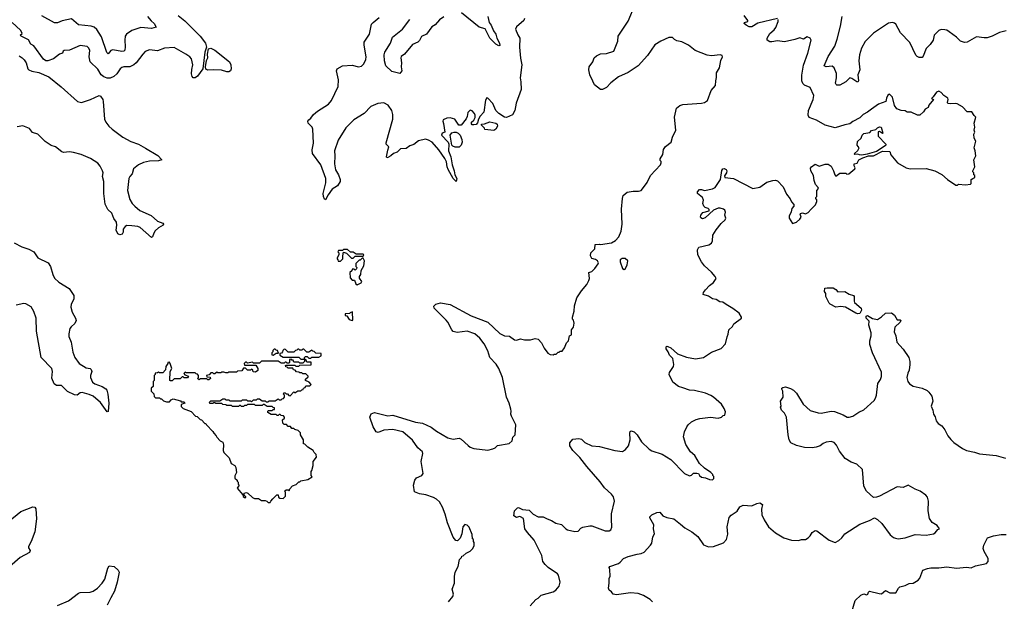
# Model space of a CAD drawing. Extents: x 2087054 to 2277909, y 548907 to 753496.
# Tile 196 of 256: x 2167202 to 2177157, y 634012 to 639892. Entities that reach past the tile are written whole.
import ezdxf

# ---------------------------------------------------------------- set-up
doc = ezdxf.new("R2010")
doc.units = 0

msp = doc.modelspace()

# ---------------------------------------------------------------- linework, layer by layer
at = {"layer": '0CON20XD'}
for points in [[(2171537.5, 634005), (2171580.7, 634059.3), (2171586.4, 634083.6), (2171573.3, 634135), (2171596.7, 634195), (2171597, 634263), (2171604.1, 634305.9), (2171636.7, 634365), (2171650, 634435), (2171670, 634455), (2171671.7, 634468.3), (2171685, 634470), (2171715, 634500), (2171755, 634517.5), (2171782.5, 634545), (2171797.5, 634575), (2171797.5, 634605), (2171790, 634615), (2171790, 634635), (2171780, 634645), (2171777, 634687), (2171745, 634760), (2171725, 634780), (2171703, 634787), (2171682.5, 634765), (2171672.5, 634695), (2171655, 634650), (2171628.3, 634621.7), (2171610, 634625), (2171585, 634660), (2171526.2, 634805), (2171504.1, 634894.1), (2171478, 634965), (2171445, 635016.2), (2171416.2, 635045), (2171385, 635062.5), (2171307, 635087), (2171245, 635098.8), (2171195, 635120), (2171183.1, 635185), (2171195.6, 635235), (2171215, 635258.6), (2171266.2, 635285), (2171280, 635305), (2171262, 635425), (2171276.2, 635505), (2171273.9, 635523.9), (2171226.7, 635565), (2171175, 635641.2), (2171075, 635726), (2170975, 635748.8), (2170885, 635742.5), (2170825, 635720), (2170807.5, 635725), (2170776.4, 635776.4), (2170743.1, 635875), (2170755, 635906.2), (2170790.5, 635919.5), (2170925, 635888.1), (2170975, 635892.9), (2171204.3, 635824.3), (2171275, 635812.5), (2171363.6, 635773.6), (2171415, 635732.5), (2171530, 635665), (2171585, 635652.5), (2171645, 635662.5), (2171665, 635652.5), (2171735.8, 635585.8), (2171755, 635571.2), (2171795, 635556.2), (2171935, 635540), (2171985, 635552.5), (2172010, 635565), (2172033, 635587), (2172151.7, 635608.3), (2172180, 635635), (2172188.3, 635671.7), (2172210, 635695), (2172216.7, 635795), (2172173.3, 635885), (2172167.5, 635905), (2172172.5, 635935), (2172167.5, 635955), (2172150, 636015), (2172123.3, 636075), (2172082, 636275), (2172047.5, 636365), (2172019.3, 636409.3), (2171955.3, 636475.3), (2171935.4, 636545.4), (2171898.6, 636615), (2171855, 636671.2), (2171805, 636715.6), (2171725, 636742.5), (2171625, 636730), (2171585, 636739.4), (2171570, 636755), (2171532.2, 636832.2), (2171514.6, 636854.6), (2171392.5, 636975), (2171388.8, 636995), (2171410, 637015), (2171455, 637029.2), (2171555, 637012.9), (2171765, 636896.7), (2171934.5, 636834.5), (2172055, 636720.8), (2172105, 636696.2), (2172153.9, 636693.9), (2172205, 636656.2), (2172225, 636651.2), (2172265, 636663.8), (2172305, 636656.2), (2172365, 636656.7), (2172415, 636670), (2172443.6, 636663.6), (2172477.5, 636625), (2172505, 636570), (2172540.7, 636520.7), (2172565, 636507.5), (2172595, 636502.5), (2172605, 636510), (2172625, 636510), (2172645, 636530), (2172655, 636530), (2172665, 636540), (2172685, 636540), (2172710, 636575), (2172730, 636625), (2172750, 636645), (2172760, 636695), (2172780, 636705), (2172780, 636755), (2172800, 636785), (2172807.5, 636825), (2172800, 636855), (2172790, 636865), (2172790, 636885), (2172807.5, 636945), (2172810.7, 636999.3), (2172835, 637080), (2172880.7, 637149.3), (2172937.5, 637215), (2172957.5, 637255), (2172962.5, 637275), (2172957.5, 637335), (2172985, 637345.8), (2173017.1, 637375), (2173050.8, 637425), (2173053.8, 637435), (2173043.8, 637455), (2173025, 637468), (2172986.4, 637476.4), (2172973.3, 637505), (2172976.7, 637535), (2173016.7, 637575), (2173020, 637620), (2173065, 637622.5), (2173075, 637617.5), (2173185, 637637.5), (2173225, 637660), (2173260, 637695), (2173282.5, 637755), (2173293.3, 637825), (2173288, 637975), (2173296, 638085), (2173304, 638115), (2173345, 638148), (2173405, 638158.8), (2173457, 638157), (2173483.6, 638166.4), (2173499.5, 638180.5), (2173546.2, 638245), (2173580.8, 638315), (2173680, 638425), (2173688.8, 638445), (2173686.7, 638456.7), (2173678.3, 638468.3), (2173677.5, 638485), (2173705, 638530), (2173710.5, 638579.5), (2173730.7, 638609.3), (2173790, 638655), (2173803.3, 638705), (2173836.7, 638775), (2173823.3, 638905), (2173843.9, 638996.1), (2173875, 639023.3), (2173905.9, 639034.1), (2174095, 639047.5), (2174125, 639053.3), (2174157.5, 639075), (2174193.9, 639176.1), (2174237.5, 639225), (2174238.8, 639275), (2174248.3, 639308.3), (2174246, 639355), (2174278.6, 639405), (2174290.3, 639479.7), (2174307.5, 639515), (2174305, 639528.8), (2174285, 639538.1), (2174195, 639525.8), (2174152.5, 639532.5), (2174031.2, 639581.2), (2173965, 639636), (2173895, 639669.2), (2173845, 639678.8), (2173823.3, 639693.3), (2173801.7, 639711.7), (2173765, 639713.3), (2173685, 639676), (2173625, 639637.5), (2173550.3, 639529.7), (2173453.8, 639425), (2173352.1, 639357.9), (2173255, 639314.2), (2173180, 639255), (2173135, 639208), (2173095, 639186.2), (2173075, 639186.7), (2173015, 639232), (2172995, 639268.8), (2172967.5, 639335), (2172957.5, 639385), (2172960, 639415), (2172995, 639466.7), (2173010, 639505), (2173032.8, 639527.2), (2173075, 639547.7), (2173135, 639549.2), (2173208.6, 639575), (2173248.9, 639675), (2173251.4, 639725), (2173293.1, 639786.9), (2173355, 639878), (2173423.1, 640046.9)], [(2168802.7, 639932.7), (2168870.4, 639880.4), (2169025.8, 639725), (2169081.1, 639655), (2169090.6, 639615), (2169075, 639562.5), (2169053.3, 639396.7), (2169000.6, 639319.4), (2168975, 639302.5), (2168955, 639303.1), (2168945, 639316.2), (2168940.4, 639345), (2168941.7, 639388.3), (2168951.9, 639435), (2168938.1, 639495), (2168922.5, 639515), (2168881.4, 639545), (2168765, 639610.8), (2168665, 639604), (2168595, 639576), (2168515, 639588.8), (2168469.5, 639570.5), (2168445.7, 639544.3), (2168378.5, 639455), (2168357.1, 639435), (2168315, 639415.4), (2168255, 639415.5), (2168235, 639409.4), (2168216.3, 639393.7), (2168184.4, 639345), (2168153, 639317), (2168115, 639300.9), (2168085, 639301.1), (2168052.8, 639312.8), (2168025, 639333.5), (2167991.7, 639391.7), (2167915.8, 639465), (2167904.4, 639515), (2167912.1, 639582.1), (2167902, 639605), (2167885, 639620), (2167815, 639630), (2167707, 639583), (2167650.8, 639579.2), (2167642.5, 639575), (2167636.4, 639553.6), (2167605, 639543.3), (2167545, 639496.2), (2167485, 639476.2), (2167465, 639476.7), (2167444.2, 639494.2), (2167345, 639626.7), (2167314.5, 639644.5), (2167289.5, 639689.5), (2167216.7, 639725), (2167207.5, 639735), (2167226.1, 639753.9), (2167223.6, 639763.6)], [(2168495.3, 639925.3), (2168531.4, 639881.4), (2168562.2, 639855), (2168583.3, 639815), (2168535, 639803.3), (2168426.3, 639813.7), (2168335, 639783.2), (2168283.1, 639745), (2168267.8, 639725), (2168263.8, 639686.2), (2168268.7, 639618.7), (2168264.7, 639585.3), (2168255, 639573.2), (2168235, 639569.1), (2168145, 639586.9), (2168125, 639579.2), (2168095, 639548), (2168081.7, 639561.7), (2168028.8, 639718.8), (2167982.4, 639792.4), (2167955, 639817.9), (2167925, 639828), (2167795, 639840.3), (2167725, 639899.2), (2167629.8, 639880.2), (2167585, 639861.1), (2167555, 639859.2), (2167425, 639932.2)], [(2172263.8, 639503.8), (2172278.6, 639435), (2172262.2, 639305), (2172269.2, 639265), (2172270.8, 639185), (2172221.4, 639048.6), (2172208.2, 638975), (2172185, 638930.6), (2172125, 638902), (2172105, 638907.5), (2172045, 638943.5), (2172014.6, 638975), (2171985, 639046.2), (2171935, 639100), (2171925, 639103.3), (2171912.4, 639077.6), (2171894.4, 638955.6), (2171857.5, 638915), (2171840, 638885), (2171831.7, 638848.3), (2171817, 638833), (2171795, 638827.5), (2171775, 638830), (2171768.3, 638838.3), (2171770, 638855), (2171792.5, 638875), (2171807, 638903), (2171806.7, 638925), (2171800, 638945), (2171775, 638970), (2171755, 638977.5), (2171733.3, 638955), (2171727, 638913), (2171715, 638890), (2171665, 638826.7), (2171642.5, 638825), (2171602.5, 638885), (2171555, 638901.2), (2171520, 638895), (2171485, 638878.8), (2171478.8, 638865), (2171487.5, 638842.5), (2171501.2, 638755), (2171473.3, 638745), (2171466, 638725), (2171532.3, 638652.3), (2171540, 638635), (2171538.5, 638565), (2171562.2, 638505), (2171572.9, 638425), (2171595, 638362.5), (2171600, 638325), (2171620, 638285), (2171615, 638257.5), (2171584.4, 638285), (2171535, 638376.2), (2171523.6, 638405), (2171518, 638455), (2171499.8, 638489.8), (2171440, 638575), (2171371.2, 638655), (2171335.5, 638675.5), (2171305, 638684.3), (2171235, 638665.7), (2171188.3, 638631.7), (2171145, 638617.5), (2171110.9, 638589.1), (2171052, 638585), (2171016.9, 638553.1), (2170981.4, 638538.6), (2170955, 638514.5), (2170925, 638498), (2170915, 638496.7), (2170908.8, 638505), (2170925, 638572.5), (2170935.6, 638605), (2170906.2, 638635), (2170905.9, 638645.9), (2170972.9, 638885), (2170974.5, 638935), (2170963.7, 638973.7), (2170927.6, 639027.6), (2170885, 639050), (2170822.5, 639045), (2170751.2, 639015), (2170685, 638943.8), (2170580.7, 638879.3), (2170500, 638800), (2170422, 638675), (2170384, 638565), (2170389.2, 638515), (2170386, 638435), (2170394.4, 638375), (2170424.6, 638324.6), (2170443.1, 638275), (2170442.4, 638257.6), (2170416.7, 638213.3), (2170362.5, 638177.5), (2170321.7, 638121.7), (2170295, 638070), (2170285, 638077.5), (2170273, 638103), (2170270, 638135), (2170298.3, 638241.7), (2170298.5, 638285), (2170247.1, 638425), (2170160.7, 638540.7), (2170158.9, 638575), (2170171.4, 638645), (2170164, 638785), (2170158, 638805), (2170118.8, 638845), (2170116.7, 638865), (2170125, 638880), (2170146.2, 638895), (2170171.2, 638935), (2170212.4, 638967.6), (2170325, 639038.6), (2170354.3, 639075), (2170421.1, 639215), (2170425.4, 639285), (2170404.4, 639375), (2170412, 639395), (2170465, 639425.6), (2170565, 639433.1), (2170625.7, 639414.3), (2170657.4, 639422.6), (2170680.8, 639445), (2170700.9, 639489.1), (2170705.6, 639515), (2170684.5, 639635), (2170685.5, 639665), (2170737.5, 639745), (2170759.1, 639845), (2170774.4, 639865), (2170835, 639915.7)], [(2171489.6, 639920.4), (2171445, 639890), (2171401, 639839), (2171369.9, 639820.1), (2171313.5, 639746.5), (2171265, 639721.2), (2171245, 639680.6), (2171225.7, 639664.3), (2171175, 639641.9), (2171094, 639545), (2171058.8, 639521.2), (2171054, 639505), (2171060.6, 639455), (2171058.1, 639415), (2171065.8, 639374.2), (2171045, 639347.5), (2170965, 639368), (2170905, 639426.7), (2170890.9, 639475), (2170887.9, 639535), (2170892.7, 639565), (2170950.8, 639655), (2170970, 639715), (2171073.3, 639795), (2171145, 639894.2)], [(2171935, 639925.7), (2171949.2, 639865), (2171969.6, 639835), (2171990.6, 639780.6), (2172017.3, 639745), (2172025.5, 639705), (2172053.1, 639655), (2172055, 639632.5), (2172045, 639628.8), (2172015, 639645.7), (2171955.6, 639705), (2171909.1, 639799.1), (2171846.1, 639816.1), (2171670.2, 639960.2)], [(2172305.2, 639905), (2172300, 639885), (2172225, 639819.7), (2172213.8, 639795), (2172237.3, 639737.3), (2172259.2, 639705), (2172254, 639615), (2172263.8, 639503.8)], [(2174115.8, 638065.8), (2174106, 638095), (2174055, 638133.3), (2174055, 638152.5), (2174075.9, 638174.1), (2174095, 638175.7), (2174125.8, 638164.2), (2174205, 638181.2), (2174235, 638196.7), (2174286.7, 638275), (2174301.7, 638368.3), (2174310, 638385), (2174325, 638388.6), (2174345, 638377.1), (2174351.4, 638365), (2174347.5, 638342.5), (2174328.3, 638311.7), (2174330, 638295), (2174420, 638285), (2174615, 638186.7), (2174685, 638198), (2174755, 638250), (2174815, 638266.7), (2174845, 638268.8), (2174865, 638263.3), (2174922.3, 638202.3), (2174955, 638127.5), (2174990.7, 638080.7), (2175005, 638050), (2175030, 638025), (2175030, 638005), (2175008.3, 637981.7), (2175001.7, 637948.3), (2174980, 637905), (2174980, 637885), (2175015, 637830), (2175055, 637843.3), (2175090, 637875), (2175102.5, 637895), (2175092.5, 637925), (2175097, 637933), (2175115, 637940), (2175145, 637930), (2175155, 637932.5), (2175175, 637942.5), (2175202.5, 637975), (2175248.3, 638021.7), (2175262.5, 638055), (2175261.7, 638071.7), (2175250, 638085), (2175250, 638095), (2175260, 638105), (2175260, 638165), (2175277.5, 638185), (2175276.1, 638196.1), (2175246.4, 638226.4), (2175233.3, 638265), (2175227.5, 638315), (2175200, 638365), (2175198.3, 638391.7), (2175207, 638403), (2175245, 638430), (2175285, 638412.5), (2175345, 638432.5), (2175375, 638430), (2175405, 638410), (2175430, 638365), (2175443.3, 638323.3), (2175455, 638310), (2175495, 638340), (2175555, 638340), (2175565, 638330), (2175585, 638332.5), (2175646.1, 638383.9), (2175650, 638395), (2175640, 638415), (2175640, 638435), (2175668.3, 638441.7), (2175686, 638474), (2175725, 638496.2), (2175783, 638517), (2175835, 638516.7), (2175925, 638561.2), (2175998.3, 638558.3), (2176010, 638525), (2176077.5, 638445), (2176165, 638392.5), (2176205, 638382.5), (2176365, 638386.2), (2176455, 638363.3), (2176526.1, 638326.1), (2176582.5, 638275), (2176665, 638220), (2176685, 638220), (2176695, 638230), (2176765, 638222.5), (2176815, 638230), (2176820, 638235), (2176820, 638275), (2176840, 638285), (2176860, 638295), (2176860, 638315), (2176850, 638325), (2176850, 638345), (2176840, 638355), (2176840, 638365), (2176857.5, 638405), (2176850, 638475), (2176867.5, 638515), (2176862.5, 638565), (2176852.5, 638595), (2176867.5, 638665), (2176852.5, 638695), (2176850, 638735), (2176857.5, 638755), (2176852.5, 638775), (2176857.5, 638805), (2176853.3, 638845), (2176870, 638905), (2176851.7, 638921.7), (2176828.8, 638958.8), (2176781.7, 638961.7), (2176735, 639010), (2176681.7, 639041.7), (2176665, 639046.2), (2176615, 639040), (2176585, 639043.3), (2176581.2, 639055), (2176590, 639085), (2176587.3, 639097.3), (2176545, 639124), (2176517, 639157), (2176495, 639168.8), (2176470.3, 639159.7), (2176438.8, 639111.2), (2176420, 639095), (2176440, 639085), (2176393.9, 639026.1), (2176387.5, 639005), (2176355, 638987.5), (2176339.3, 638960.7), (2176301.7, 638928.3), (2176278.3, 638928.3), (2176215, 638956.7), (2176175, 638956.7), (2176155, 638970), (2176115, 638973.3), (2176071.7, 638991.7), (2176047.5, 639025), (2176025, 639110), (2175995, 639137.5), (2175980.7, 639129.3), (2175965, 639100), (2175960, 639065), (2175885, 639038.8), (2175813.8, 638986.2), (2175775, 638957.5), (2175730, 638935), (2175695, 638900), (2175625, 638862.5), (2175595, 638837.5), (2175545, 638828.8), (2175445, 638798), (2175345, 638826.7), (2175256.2, 638875), (2175185, 638902.5), (2175173.3, 638925), (2175176.7, 638975), (2175225, 639086.7), (2175229.4, 639125), (2175195, 639206), (2175135, 639229.5), (2175118.1, 639248.1), (2175110.5, 639275), (2175109.6, 639330.4), (2175126.2, 639433.8), (2175171.4, 639555), (2175204, 639685), (2175193.8, 639705), (2175165, 639720), (2175125, 639696.2), (2175087.7, 639707.7), (2175040, 639690), (2174935, 639669.7), (2174865, 639678.5), (2174805, 639666.7), (2174785, 639667.5), (2174760, 639685), (2174757.5, 639705), (2174786.4, 639753.6), (2174829.7, 639790.3), (2174847, 639813), (2174869.5, 639875), (2174870.6, 639895)], [(2174862.5, 639905), (2174663.9, 639856.1), (2174605, 639821.2), (2174578.1, 639818.1), (2174546.7, 639835), (2174526.7, 639855), (2174530, 639865), (2174562.5, 639875), (2174562.5, 639885), (2174526.2, 639935)], [(2177175, 639778.1), (2177107.7, 639762.3), (2177035, 639725.8), (2176985, 639708.6), (2176952.7, 639707.3), (2176875, 639720), (2176780, 639665), (2176755, 639661.2), (2176715, 639676.2), (2176674.6, 639714.6), (2176598.5, 639768.5), (2176575.6, 639785.6), (2176555, 639790), (2176518.3, 639791.7), (2176495, 639783.8), (2176448.6, 639735), (2176435.8, 639684.2), (2176408.3, 639641.7), (2176367.7, 639602.3), (2176335, 639523.3), (2176325, 639511.2), (2176295, 639510), (2176275, 639519.2), (2176263.3, 639533.3), (2176200.2, 639660.2), (2176107.4, 639757.4), (2176060.6, 639845), (2176045, 639857.5), (2176025, 639862.5), (2175985, 639857.8), (2175835.8, 639755), (2175749.1, 639670.9), (2175711.5, 639605), (2175691.5, 639535), (2175684.4, 639475), (2175694.4, 639385), (2175676.7, 639335), (2175682.5, 639275), (2175675, 639261.2), (2175665, 639262), (2175615, 639295.7), (2175595, 639304), (2175555, 639262), (2175495, 639230.6), (2175465, 639230.5), (2175456, 639235), (2175449.7, 639249.7), (2175460.5, 639305), (2175458.5, 639348.5), (2175435, 639406.2), (2175415, 639422.5), (2175354.4, 639414.4), (2175336.2, 639425), (2175375, 639518.8), (2175442.9, 639625), (2175467.1, 639695), (2175502.2, 639825), (2175517.5, 639925)], [(2167223.6, 639763.6), (2167210, 639785), (2167125, 639863.8)], [(2169315, 639363.8), (2169295, 639364.1), (2169242.6, 639382.6), (2169165, 639386.5), (2169105, 639381.2), (2169083.3, 639393.3), (2169079.5, 639415), (2169091.4, 639478.6), (2169102.9, 639505), (2169100.4, 639545), (2169111.8, 639598.2), (2169135, 639605.4), (2169173.5, 639585), (2169323.2, 639465), (2169337.6, 639435), (2169340, 639395), (2169334.2, 639375), (2169315, 639363.8)], [(2167195, 639527.1), (2167227.4, 639507.4), (2167246.8, 639486.8), (2167266, 639455), (2167284.2, 639395), (2167295, 639386), (2167325, 639372), (2167395, 639358.8), (2167495, 639313.3), (2167622.4, 639212.4), (2167785, 639066.2), (2167826.1, 639053.9), (2167917.5, 639085), (2168005, 639124), (2168020, 639120), (2168041.2, 639085), (2168046, 639065), (2168060.8, 638885), (2168074, 638855), (2168104, 638815), (2168135.5, 638785.5), (2168246.2, 638705), (2168325, 638661.1), (2168402.6, 638632.6), (2168475, 638594.3), (2168598, 638518), (2168637.5, 638475), (2168605.8, 638464.2), (2168515, 638462.5), (2168455, 638449.2), (2168404.3, 638425.7), (2168352, 638385), (2168340, 638335), (2168314.3, 638305), (2168305.7, 638285), (2168293.3, 638165), (2168315.7, 638075), (2168337.5, 638035), (2168365.8, 638005), (2168415, 637961.4), (2168531.3, 637911.3), (2168594.6, 637854.6), (2168647.5, 637835), (2168656, 637826), (2168653.3, 637815), (2168605, 637788), (2168572.4, 637757.6), (2168557.5, 637735), (2168545, 637697.5), (2168535, 637690), (2168420.9, 637790.9), (2168395, 637800), (2168335, 637807.1), (2168285, 637810), (2168267.7, 637802.3), (2168248, 637775), (2168249.5, 637745), (2168239.4, 637725), (2168215, 637715.7), (2168195.6, 637725.6), (2168177.8, 637765), (2168183.3, 637815), (2168179.2, 637845), (2168152.1, 637882.1), (2168133.8, 637935), (2168092.5, 637972.5), (2168065, 638027.5), (2168053.1, 638135), (2168051.4, 638255), (2168040.8, 638305), (2168046.2, 638345), (2168040, 638365), (2168015, 638412.5), (2167991.7, 638441.7), (2167917.9, 638487.9), (2167825, 638528.6), (2167745, 638550.6), (2167705, 638556), (2167645, 638550), (2167627.5, 638555), (2167565, 638607.5), (2167521.1, 638621.1), (2167460.2, 638660.2), (2167385, 638734), (2167332.5, 638752.5), (2167300.9, 638790.9), (2167235, 638818.6), (2167175, 638809.2)], [(2171995, 638771.2), (2171905, 638782.5), (2171900, 638795), (2171870, 638825), (2171870, 638835), (2171901.7, 638838.3), (2171955, 638858), (2172015.6, 638845.6), (2172030, 638835), (2172033.3, 638815), (2172015.9, 638784.1), (2171995, 638771.2)], [(2175715, 638523.8), (2175694.1, 638524.1), (2175675, 638532.5), (2175645, 638530), (2175640, 638535), (2175675, 638570), (2175690, 638595), (2175667.5, 638625), (2175671.2, 638658.8), (2175710, 638695), (2175720, 638725), (2175735, 638740), (2175797, 638753), (2175815, 638770), (2175858.3, 638781.7), (2175875, 638800), (2175895, 638807.5), (2175910, 638805), (2175930, 638745), (2175925, 638740), (2175895, 638760), (2175881.7, 638758.3), (2175883, 638713), (2175960, 638635), (2175960, 638625), (2175952.5, 638615), (2175865, 638560), (2175769.3, 638530.7), (2175715, 638523.8)], [(2171605, 638601.5), (2171581.8, 638611.8), (2171570, 638625), (2171553.1, 638725), (2171571.9, 638748.1), (2171595, 638756.1), (2171615.3, 638755.3), (2171634.7, 638744.7), (2171653.6, 638723.6), (2171672.1, 638682.1), (2171675.8, 638655), (2171667, 638623), (2171645, 638602.5), (2171605, 638601.5)], [(2172363.6, 633966.4), (2172420.7, 634029.3), (2172445, 634042.5), (2172475, 634072.5), (2172595, 634106.7), (2172622.5, 634125), (2172656.7, 634165), (2172666.2, 634205), (2172648.8, 634275), (2172639.5, 634289.5), (2172544.4, 634354.4), (2172515, 634384), (2172492, 634415), (2172480, 634475), (2172405, 634630), (2172335, 634706), (2172309.2, 634745), (2172295, 634847.5), (2172265, 634866.7), (2172255, 634868.8), (2172225, 634857.5), (2172198, 634875), (2172204.4, 634925.6), (2172235, 634955.6), (2172245, 634959.2), (2172285, 634940), (2172353, 634933), (2172392.1, 634892.1), (2172442.5, 634865), (2172495, 634866), (2172534.1, 634844.1), (2172579.7, 634829.7), (2172622.3, 634802.3), (2172679.7, 634789.7), (2172723.6, 634743.6), (2172740, 634735), (2172815, 634718.9), (2172847.5, 634722.5), (2172875, 634750), (2172895, 634760), (2172965, 634773.3), (2172985, 634773.3), (2173120, 634725), (2173160, 634725), (2173177.5, 634735), (2173188.3, 634761.7), (2173186.2, 634845), (2173186.7, 634895), (2173216, 635025), (2173205, 635067.5), (2173183.8, 635095), (2173115, 635158.8), (2173071.1, 635221.1), (2172934.6, 635374.6), (2172866.2, 635466.2), (2172795.6, 635535), (2172764.2, 635585), (2172765.6, 635615), (2172795, 635651.1), (2172855, 635659.1), (2172880.5, 635650.5), (2172915, 635618.6), (2172985, 635584.2), (2173065, 635576.2), (2173220, 635535), (2173295, 635528), (2173326.2, 635545), (2173357.6, 635582.4), (2173374.4, 635645), (2173370, 635715), (2173375, 635730), (2173385, 635736.7), (2173413.6, 635723.6), (2173443.3, 635695), (2173488.8, 635625), (2173565, 635551.2), (2173594.1, 635534.1), (2173697.7, 635497.7), (2173786.1, 635446.1), (2173925, 635302.5), (2173975, 635280), (2173993.6, 635286.4), (2174015, 635306.7), (2174048.3, 635308.3), (2174063.8, 635303.8), (2174075, 635283.3), (2174095, 635266.2), (2174135, 635260), (2174175, 635242.5), (2174205, 635240), (2174220, 635255), (2174220, 635275), (2174210, 635285), (2174210, 635295), (2174190, 635315), (2174125, 635357.5), (2174073.9, 635403.9), (2174027.5, 635485), (2173983.6, 635523.6), (2173936.4, 635596.4), (2173913.3, 635675), (2173923.3, 635725), (2173946.7, 635775), (2173960, 635795), (2173995, 635826.2), (2174040.5, 635849.5), (2174079.3, 635860.7), (2174185, 635872.5), (2174265, 635862.5), (2174297, 635873), (2174315, 635890), (2174330, 635895), (2174337, 635927), (2174325, 635960), (2174297.5, 636005), (2174216.4, 636076.4), (2174188.3, 636091.7), (2174135, 636116.7), (2174025, 636143.3), (2173975, 636146.7), (2173905, 636168.8), (2173862.5, 636185), (2173807, 636227), (2173767.5, 636305), (2173772.5, 636325), (2173813.3, 636385), (2173816.2, 636405), (2173806.7, 636465), (2173770.3, 636500.3), (2173758, 636535), (2173738.8, 636565), (2173736.7, 636583.3), (2173745, 636590), (2173755, 636588.8), (2173785, 636573.8), (2173852.3, 636512.3), (2173945, 636481.2), (2174035, 636462.5), (2174115, 636477.5), (2174195, 636530), (2174295, 636567.5), (2174337.5, 636615), (2174353.6, 636686.4), (2174366.4, 636713.6), (2174372.5, 636755), (2174409.3, 636790.7), (2174423.6, 636816.4), (2174500, 636875), (2174500, 636885), (2174476.4, 636926.4), (2174413.6, 636973.6), (2174345, 637012.5), (2174310, 637035), (2174280.5, 637040.5), (2174245, 637062), (2174205, 637070), (2174165.5, 637095.5), (2174113.3, 637115), (2174116.7, 637135), (2174135, 637160), (2174175, 637203.8), (2174216.2, 637235), (2174243.3, 637275), (2174233.3, 637295), (2174195, 637338.8), (2174126, 637405), (2174094.2, 637445), (2174058.8, 637515), (2174053.3, 637565), (2174069.3, 637590.7), (2174170, 637615), (2174196.4, 637633.6), (2174206.7, 637655), (2174210, 637715), (2174242.7, 637767.3), (2174295, 637832.5), (2174335, 637870), (2174340, 637885), (2174332.5, 637915), (2174337.5, 637945), (2174330, 637965), (2174316.7, 637976.7), (2174285, 637987.5), (2174265, 637986.7), (2174215, 637967.5), (2174132.7, 637887.3), (2174105, 637878.8), (2174088.3, 637888.3), (2174083.8, 637895), (2174090, 637915), (2174108.8, 637941.2), (2174171.7, 637958.3), (2174171.7, 637971.7), (2174163, 637983), (2174133, 637993), (2174117.5, 638005), (2174110, 638035), (2174115.8, 638065.8)], [(2167147.4, 637637.4), (2167225, 637594.4), (2167292.8, 637572.8), (2167346.2, 637545), (2167386.7, 637485), (2167490, 637435), (2167514.2, 637395), (2167537.1, 637315), (2167555, 637280), (2167599.1, 637239.1), (2167703.4, 637173.4), (2167748.1, 637105), (2167748.6, 637065), (2167721.4, 637015), (2167718.1, 636985), (2167731.4, 636935), (2167767.5, 636875), (2167772.3, 636852.3), (2167759.3, 636820.7), (2167722, 636788), (2167710.2, 636769.8), (2167697.1, 636715), (2167699.7, 636689.7), (2167721.9, 636631.9), (2167740.2, 636530.2), (2167760, 636475), (2167804.6, 636414.6), (2167875, 636371.4), (2167915, 636365.6), (2167925, 636356), (2167930.6, 636335), (2167916.2, 636295), (2167918, 636275), (2167938.3, 636228.3), (2167960.2, 636210.2), (2168036.2, 636185), (2168071.2, 636161.2), (2168082, 636145), (2168094.3, 636105), (2168102.9, 636015), (2168095, 635930), (2168085, 635927.5), (2168020.6, 636020.6), (2167945, 636084.4), (2167905, 636102.5), (2167835, 636122.5), (2167815, 636120), (2167782.7, 636097.3), (2167755, 636100), (2167685, 636133.3), (2167625, 636192.5), (2167575, 636194), (2167552.1, 636212.1), (2167527.6, 636267.6), (2167534.2, 636335), (2167527.1, 636365), (2167417.7, 636477.7), (2167372.5, 636742.5), (2167367.8, 636875), (2167345, 636943.3), (2167317.6, 636987.6), (2167265, 637019.2), (2167242.7, 637022.7), (2167165, 637006.9)], [(2170445, 637450), (2170470, 637475), (2170467.5, 637505), (2170475, 637540), (2170505, 637530), (2170555, 637480), (2170575, 637480), (2170595, 637500), (2170675, 637500), (2170680, 637515), (2170675, 637520), (2170605, 637520), (2170575, 637540), (2170545, 637540), (2170515, 637570), (2170475, 637570), (2170465, 637560), (2170425, 637560), (2170420, 637545), (2170430, 637535), (2170430, 637515), (2170410, 637485), (2170410, 637475), (2170420, 637465), (2170421.7, 637451.7), (2170445, 637450)], [(2170615, 637212.5), (2170655, 637230), (2170660, 637245), (2170638.3, 637278.3), (2170637.5, 637295), (2170650, 637315), (2170653, 637357), (2170682.5, 637405), (2170687.5, 637455), (2170675, 637480), (2170665, 637480), (2170645, 637460), (2170635, 637460), (2170601.7, 637428.3), (2170600, 637395), (2170610, 637385), (2170608.3, 637371.7), (2170595, 637360), (2170585, 637370), (2170561.7, 637368.3), (2170558.3, 637351.7), (2170540, 637335), (2170541.7, 637281.7), (2170565, 637260), (2170588.3, 637258.3), (2170601.7, 637221.7), (2170615, 637212.5)], [(2173315, 637366.7), (2173325, 637370.6), (2173345, 637413.3), (2173348.9, 637455), (2173325, 637477.5), (2173293, 637477), (2173274.5, 637465.5), (2173274.5, 637445), (2173297.1, 637375), (2173315, 637366.7)], [(2175675, 636918), (2175655, 636923.8), (2175552.5, 636985), (2175505, 636991.9), (2175455, 636984.4), (2175395.9, 637015.9), (2175385, 637027.5), (2175353.3, 637095), (2175352.5, 637125), (2175340, 637145), (2175343.8, 637176.2), (2175365, 637182.5), (2175425, 637180), (2175452.5, 637165), (2175475, 637141.2), (2175544.3, 637144.3), (2175588.3, 637118.3), (2175632.3, 637102.3), (2175638.8, 637095), (2175638.1, 637045), (2175643, 637033), (2175710, 636975), (2175713.3, 636955), (2175695, 636921.2), (2175675, 636918)], [(2170565, 636850), (2170570, 636855), (2170568.3, 636938.3), (2170541.7, 636928.3), (2170535, 636920), (2170491.7, 636918.3), (2170491.7, 636901.7), (2170508.3, 636898.3), (2170531.7, 636861.7), (2170565, 636850)], [(2173600.8, 634005), (2173575, 634030), (2173509.3, 634069.3), (2173455, 634090.6), (2173375.8, 634095.8), (2173235, 634078), (2173203.3, 634085), (2173186.4, 634106.4), (2173160, 634125), (2173153.8, 634145), (2173162.5, 634195), (2173163, 634243), (2173172.5, 634265), (2173170, 634335), (2173160, 634355), (2173170, 634365), (2173256.1, 634393.9), (2173273.9, 634406.1), (2173305, 634443.8), (2173353.3, 634465), (2173445, 634490), (2173486.1, 634493.9), (2173515, 634507.5), (2173579.3, 634580.7), (2173591.7, 634598.3), (2173603.8, 634665), (2173620, 634695), (2173610, 634745), (2173613.8, 634785), (2173573.3, 634855), (2173573.8, 634865), (2173593.3, 634885), (2173645, 634910), (2173673.3, 634913.3), (2173703.8, 634875), (2173745, 634857.5), (2173815, 634846.7), (2173881.9, 634791.9), (2173925.7, 634755.7), (2173995.8, 634715.8), (2174058.3, 634668.3), (2174113.9, 634583.9), (2174165, 634563.8), (2174215, 634566.7), (2174316.1, 634603.9), (2174346.7, 634635), (2174360.5, 634689.5), (2174356, 634765), (2174375, 634857.5), (2174395, 634883.8), (2174455, 634922.5), (2174482.4, 634967.6), (2174515, 634984.4), (2174605, 634976.9), (2174655, 635001.2), (2174685, 635006.2), (2174711.7, 634991.7), (2174703.3, 634945), (2174706.7, 634885), (2174728, 634835), (2174773.8, 634765), (2174845, 634703.8), (2174927.5, 634655), (2175005, 634630), (2175075, 634627.5), (2175105, 634637.5), (2175145, 634637.5), (2175175, 634652.5), (2175195, 634672.5), (2175213.3, 634706.7), (2175243.6, 634726.4), (2175260, 634725), (2175385, 634630), (2175445, 634607.5), (2175485, 634627.5), (2175515, 634652.5), (2175545, 634692.5), (2175695, 634793.3), (2175795, 634830), (2175845, 634856.2), (2175875, 634840), (2175919.7, 634799.7), (2176004.3, 634684.3), (2176035, 634658), (2176055, 634649.2), (2176085, 634644.4), (2176154.2, 634654.2), (2176255, 634685.6), (2176365, 634680), (2176440, 634695), (2176457.3, 634702.7), (2176483.6, 634736.4), (2176500, 634745), (2176477.7, 634777.7), (2176428.8, 634808.8), (2176400.5, 634850.5), (2176387.5, 634925), (2176389.4, 635025), (2176378.5, 635065), (2176364.6, 635084.6), (2176305.5, 635125.5), (2176255, 635144.4), (2176185, 635186), (2176135, 635164), (2176075, 635168), (2175894.3, 635075.7), (2175865, 635064), (2175832.5, 635062.5), (2175765, 635126.2), (2175737.5, 635175), (2175722.9, 635345), (2175666.6, 635396.6), (2175609.7, 635419.7), (2175548.8, 635455), (2175490.3, 635530.3), (2175459.7, 635589.7), (2175435, 635616), (2175405, 635625.8), (2175355, 635619.2), (2175325, 635605.8), (2175295, 635582.5), (2175255, 635568.6), (2175215, 635562.9), (2175135, 635568), (2175055.9, 635585.9), (2174996.7, 635615), (2174980, 635645), (2174970, 635695), (2174953.8, 635875), (2174935, 635912.5), (2174902.5, 635945), (2174892.5, 635975), (2174900, 635985), (2174892.5, 636035), (2174922.5, 636075), (2174917.5, 636135), (2174907.5, 636155), (2174907.5, 636165), (2174916.4, 636173.6), (2174945, 636178.8), (2174995, 636164), (2175026, 636145), (2175057.1, 636115), (2175122.9, 636005), (2175195, 635942), (2175275, 635915.7), (2175305, 635912.2), (2175405, 635933.3), (2175441.3, 635931.3), (2175527.8, 635897.8), (2175566.7, 635875), (2175587.9, 635872.1), (2175625, 635882), (2175686.2, 635925), (2175735, 635949.2), (2175839.3, 636040.7), (2175855.4, 636064.6), (2175864.4, 636095), (2175879.4, 636215), (2175905.7, 636255), (2175915.6, 636285), (2175915, 636327.5), (2175824.3, 636525), (2175798.3, 636608.3), (2175795.7, 636645), (2175810.8, 636695), (2175812, 636725), (2175787.5, 636805), (2175790, 636845), (2175760, 636875), (2175760, 636895), (2175775, 636900), (2175825, 636870), (2175875, 636862.5), (2175915, 636887.5), (2175955, 636923.3), (2176015, 636926.7), (2176045.9, 636905.9), (2176075, 636856.7), (2176105, 636857.5), (2176111.2, 636851.2), (2176105, 636834.2), (2176050, 636785), (2176042.5, 636735), (2176058.8, 636695), (2176071.7, 636631.7), (2176135, 636562.5), (2176191.2, 636475), (2176201.2, 636435), (2176201.2, 636405), (2176195, 636350), (2176181.2, 636318.8), (2176172.5, 636275), (2176180, 636235), (2176198.8, 636208.8), (2176235, 636186.2), (2176325.8, 636165.8), (2176378.3, 636141.7), (2176395, 636127.5), (2176422.5, 636085), (2176433.3, 636035), (2176416.2, 635985), (2176433.8, 635945), (2176440, 635905), (2176457.3, 635877.3), (2176466.7, 635835), (2176489.5, 635809.5), (2176526.7, 635785), (2176556.7, 635745), (2176585.9, 635685.9), (2176615, 635646.7), (2176645, 635618.8), (2176733.3, 635555), (2176775.9, 635535.9), (2176855, 635520.8), (2176905, 635501.4), (2177075.9, 635485.9), (2177169.5, 635459.5)], [(2169735, 635010), (2169740, 635025), (2169760.7, 635049.3), (2169803, 635087), (2169816.7, 635086.7), (2169820, 635065), (2169833, 635053), (2169865, 635050), (2169890, 635075), (2169890, 635115), (2169880, 635125), (2169895, 635140), (2169915, 635140), (2169925, 635130), (2169931.7, 635148.3), (2169961.7, 635178.3), (2169998.3, 635191.7), (2170025, 635220), (2170035, 635220), (2170045, 635230), (2170115, 635242.5), (2170158.3, 635271.7), (2170150, 635285), (2170150, 635325), (2170157, 635333), (2170167.5, 635385), (2170167.5, 635425), (2170201.7, 635468.3), (2170200, 635495), (2170180, 635515), (2170170, 635535), (2170115, 635570), (2170085, 635600), (2170070, 635605), (2170070, 635645), (2170040, 635695), (2170040, 635715), (2170018.3, 635738.3), (2169985, 635750), (2169975, 635760), (2169955, 635760), (2169938.3, 635778.3), (2169915, 635780), (2169898.3, 635798.3), (2169875, 635800), (2169861.7, 635811.7), (2169860, 635845), (2169880, 635865), (2169880, 635875), (2169868.3, 635888.3), (2169845, 635890), (2169835, 635900), (2169825, 635900), (2169815, 635890), (2169805, 635890), (2169795, 635900), (2169745, 635900), (2169711.7, 635921.7), (2169710, 635935), (2169715, 635940), (2169755, 635940), (2169765, 635950), (2169778.3, 635951.7), (2169778.3, 635968.3), (2169765, 635970), (2169755, 635980), (2169705, 635980), (2169675, 636000), (2169665, 636000), (2169655, 635990), (2169585, 635990), (2169575, 636000), (2169505, 636000), (2169495, 635990), (2169475, 635990), (2169465, 635980), (2169445, 635980), (2169435, 635990), (2169425, 635990), (2169415, 635980), (2169355, 635980), (2169345, 635990), (2169295, 635990), (2169287, 635997), (2169255, 636000), (2169245, 636010), (2169185, 636010), (2169175, 636020), (2169165, 636020), (2169155, 636010), (2169125, 636010), (2169120, 636025), (2169135, 636040), (2169225, 636040), (2169255, 636060), (2169275, 636060), (2169285, 636050), (2169315, 636050), (2169325, 636040), (2169445, 636040), (2169455, 636050), (2169495, 636050), (2169505, 636040), (2169535, 636040), (2169545, 636030), (2169565, 636050), (2169595, 636050), (2169605, 636060), (2169625, 636060), (2169655, 636040), (2169685, 636040), (2169695, 636030), (2169715, 636030), (2169725, 636040), (2169785, 636040), (2169815, 636060), (2169825, 636050), (2169845, 636050), (2169855, 636060), (2169868.3, 636061.7), (2169880, 636075), (2169880, 636095), (2169870, 636105), (2169871.7, 636118.3), (2169885, 636120), (2169895, 636110), (2169908.3, 636108.3), (2169921.7, 636091.7), (2169935, 636090), (2169975, 636130), (2169985, 636120), (2170015, 636140), (2170045, 636140), (2170055, 636150), (2170068.3, 636151.7), (2170071.7, 636168.3), (2170088.3, 636171.7), (2170095, 636190), (2170135, 636190), (2170150, 636205), (2170128.3, 636228.3), (2170090, 636245), (2170091.7, 636258.3), (2170118.3, 636281.7), (2170118.3, 636288.3), (2170095, 636310), (2170065, 636310), (2170055, 636320), (2170035, 636320), (2170025, 636330), (2170001.7, 636331.7), (2169988.3, 636348.3), (2169971.7, 636351.7), (2169965, 636370), (2169915, 636370), (2169905, 636380), (2169891.7, 636381.7), (2169890, 636395), (2169895, 636400), (2169985, 636400), (2169995, 636390), (2170025, 636390), (2170035, 636400), (2170148.3, 636401.7), (2170148.3, 636428.3), (2170105, 636430), (2170098.3, 636448.3), (2170080, 636460), (2170080, 636475), (2170091.7, 636488.3), (2170108.3, 636488.3), (2170125, 636470), (2170145, 636470), (2170155, 636480), (2170225, 636480), (2170250, 636495), (2170248.3, 636518.3), (2170195, 636520), (2170178.3, 636538.3), (2170165, 636540), (2170155, 636550), (2170125, 636530), (2170105, 636530), (2170075, 636560), (2170065, 636560), (2170055, 636550), (2170035, 636550), (2170025, 636560), (2170015, 636560), (2170005, 636550), (2169991.7, 636548.3), (2169975, 636530), (2169915, 636530), (2169888.3, 636558.3), (2169875, 636560), (2169861.7, 636548.3), (2169860, 636535), (2169848.3, 636521.7), (2169831.7, 636518.3), (2169831.7, 636501.7), (2169865, 636480), (2170025, 636480), (2170045, 636460), (2170080, 636460), (2170080, 636435), (2170065, 636420), (2170035, 636420), (2170025, 636430), (2169975, 636430), (2169968.3, 636448.3), (2169955, 636450), (2169945, 636460), (2169930, 636455), (2169930, 636425), (2169925, 636420), (2169905, 636420), (2169895, 636430), (2169885, 636430), (2169875, 636420), (2169845, 636420), (2169815, 636440), (2169645, 636440), (2169625, 636420), (2169565, 636420), (2169555, 636430), (2169505, 636420), (2169495, 636430), (2169485, 636430), (2169470, 636415), (2169475, 636400), (2169588.3, 636398.3), (2169610, 636365), (2169610, 636345), (2169585, 636330), (2169561.7, 636331.7), (2169558.3, 636348.3), (2169545, 636360), (2169535, 636350), (2169505, 636350), (2169485, 636370), (2169465, 636370), (2169448.3, 636341.7), (2169405, 636340), (2169395, 636330), (2169315, 636330), (2169305, 636320), (2169285, 636320), (2169265, 636330), (2169245, 636330), (2169235, 636320), (2169205, 636320), (2169195, 636330), (2169175, 636310), (2169165, 636310), (2169155, 636320), (2169135, 636320), (2169118.3, 636301.7), (2169090, 636295), (2169095, 636280), (2169128.3, 636278.3), (2169130, 636265), (2169115, 636250), (2169105, 636250), (2169095, 636260), (2169025, 636260), (2169015, 636250), (2169000, 636265), (2169010, 636275), (2169010, 636295), (2168998.3, 636308.3), (2168985, 636310), (2168975, 636320), (2168885, 636320), (2168875, 636330), (2168860, 636315), (2168871.7, 636301.7), (2168908.3, 636288.3), (2168898.3, 636271.7), (2168865, 636270), (2168855, 636280), (2168845, 636280), (2168825, 636260), (2168765, 636260), (2168745, 636240), (2168725, 636240), (2168720, 636245), (2168722.5, 636335), (2168740, 636365), (2168727.5, 636405), (2168715, 636430), (2168700, 636425), (2168700, 636415), (2168680, 636385), (2168677, 636353), (2168648.3, 636321.7), (2168615, 636320), (2168605, 636330), (2168595, 636320), (2168571.7, 636318.3), (2168570, 636305), (2168560, 636295), (2168560, 636245), (2168550, 636235), (2168550, 636185), (2168530, 636165), (2168530, 636135), (2168558.3, 636108.3), (2168561.7, 636081.7), (2168575, 636070), (2168615, 636070), (2168625, 636060), (2168635, 636060), (2168655, 636040), (2168685, 636030), (2168715, 636030), (2168735, 636050), (2168755, 636057.5), (2168827, 636037), (2168835, 636030), (2168865, 636030), (2168870, 636015), (2168835, 636000), (2168835, 635980), (2168855, 635962.5), (2168935, 635930), (2168980, 635885), (2168995, 635880), (2169025, 635850), (2169040, 635845), (2169075, 635810), (2169085, 635810), (2169090, 635795), (2169155, 635730), (2169165, 635710), (2169190, 635685), (2169195, 635670), (2169230, 635635), (2169255, 635620), (2169262.5, 635595), (2169260, 635535), (2169267.5, 635515), (2169320.7, 635460.7), (2169340, 635405), (2169376.4, 635386.4), (2169387.5, 635365), (2169392.5, 635315), (2169378.3, 635281.7), (2169378.3, 635258.3), (2169400, 635235), (2169400, 635225), (2169410, 635215), (2169410, 635195), (2169420, 635185), (2169400, 635155), (2169458.3, 635088.3), (2169461.7, 635071.7), (2169475, 635060), (2169488.3, 635061.7), (2169488.3, 635068.3), (2169470, 635085), (2169470, 635105), (2169495, 635112.5), (2169510, 635105), (2169555, 635060), (2169575, 635050), (2169615, 635050), (2169645, 635030), (2169685, 635030), (2169700, 635025), (2169715, 635010), (2169735, 635010)], [(2169765, 636500), (2169795, 636520), (2169818.3, 636521.7), (2169808.3, 636548.3), (2169795, 636550), (2169785, 636560), (2169775, 636560), (2169761.7, 636548.3), (2169760, 636535), (2169750, 636525), (2169750, 636505), (2169765, 636500)], [(2167084.4, 634815.6), (2167215, 634918.6), (2167335, 634965.8), (2167355, 634962.5), (2167365.3, 634945.3), (2167372.2, 634845), (2167355.9, 634714.1), (2167317.5, 634615), (2167291.4, 634565), (2167291.3, 634551.3), (2167307.1, 634525), (2167301.4, 634505), (2167206, 634455), (2167040.3, 634309.7)], [(2175613.9, 633906.1), (2175650.3, 634019.7), (2175705, 634072.5), (2175735, 634087.5), (2175765, 634077.5), (2175776.2, 634083.8), (2175782.5, 634105), (2175795, 634113.3), (2175891.7, 634091.7), (2175915, 634087.5), (2175955, 634120), (2175998, 634098), (2176061.4, 634098.6), (2176086.1, 634143.9), (2176101.4, 634158.6), (2176155, 634171.4), (2176195, 634192), (2176235.8, 634194.2), (2176286.7, 634225), (2176303.8, 634245), (2176333.3, 634325), (2176380, 634345), (2176415, 634350.8), (2176495, 634349.2), (2176575, 634362), (2176675, 634345.8), (2176776.1, 634356.1), (2176821.7, 634351.7), (2176865, 634371.2), (2176975, 634393.3), (2176992.5, 634415), (2176992.5, 634445), (2176953.3, 634515), (2176943.8, 634545), (2176950.5, 634579.5), (2176986.1, 634653.9), (2177046.7, 634675), (2177125, 634686), (2177175, 634686.4)], [(2167585, 633970.6), (2167693.8, 634015), (2167795, 634095.5), (2167815, 634101.5), (2167915.8, 634104.2), (2167945, 634115.6), (2167988.8, 634145), (2168035.5, 634194.5), (2168064.2, 634235), (2168091.7, 634348.3), (2168105, 634370), (2168156.7, 634365), (2168197.9, 634327.9), (2168207.1, 634305), (2168188.1, 634205), (2168160, 634115), (2168122.7, 634047.3), (2168085, 633973.3)]]:
    msp.add_lwpolyline(points, dxfattribs=at)

doc.saveas('drawing.dxf')
